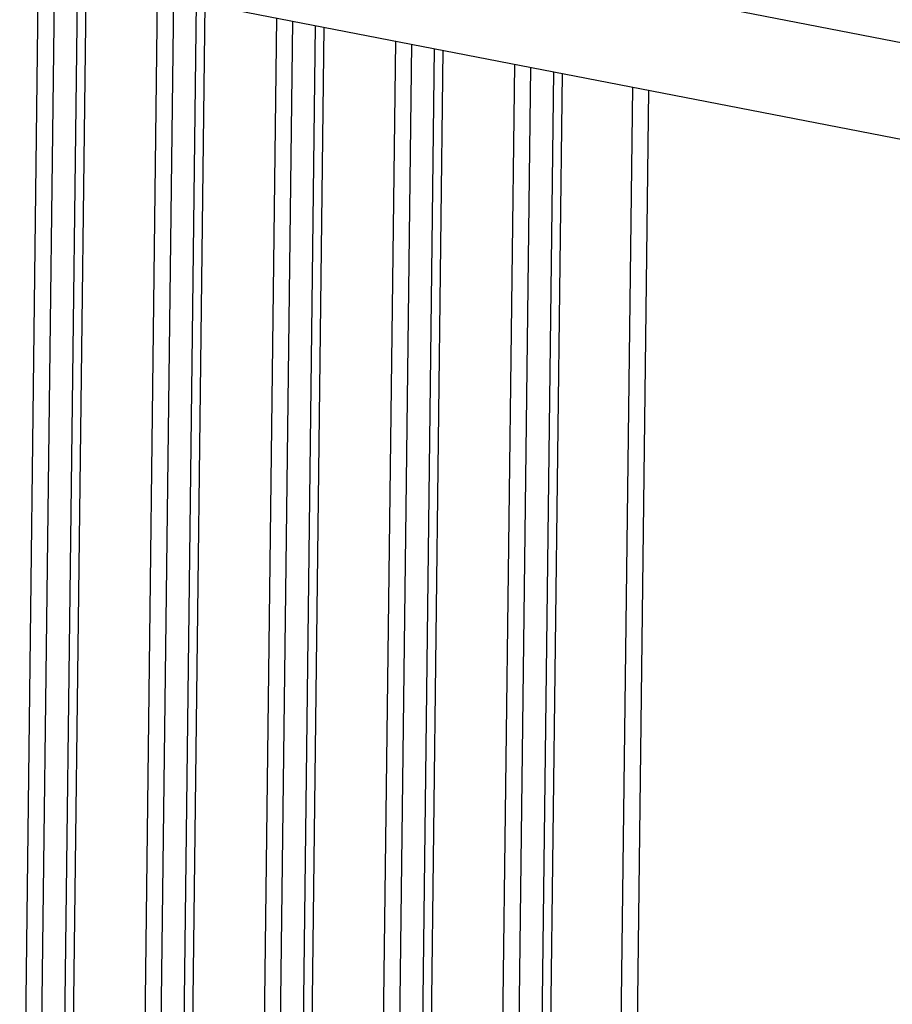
# Model space of a CAD drawing. Header units: inches. Extents: x -1 to 205, y 81 to 217.
# Tile 88 of 108: x 101.47 to 103.64, y 154.91 to 157.36. Entities that reach past the tile are written whole.
import ezdxf

# ---------------------------------------------------------------- set-up
doc = ezdxf.new("R2010")
doc.units = ezdxf.units.IN
doc.header["$LTSCALE"] = 1.1
doc.header["$MEASUREMENT"] = 0
doc.layers.add('3_ALL_AXES', color=7, linetype='CONTINUOUS')
doc.layers.add('7_ALL_FEATURES', color=7, linetype='CONTINUOUS')

msp = doc.modelspace()

# ---------------------------------------------------------------- linework, layer by layer
at = {"layer": '3_ALL_AXES', "color": 7, "linetype": 'Continuous'}
for p, q in [((101.5318, 157.7189), (104.4301, 157.1567)), ((101.4868, 157.487), (104.3851, 156.9248))]:
    msp.add_line(p, q, dxfattribs=at)
at = {"layer": '7_ALL_FEATURES', "color": 7, "linetype": 'Continuous'}
for p, q in [((101.4729, 153.6215), (101.5201, 157.4805)), ((101.5594, 157.4729), (101.5123, 153.6207)), ((101.5703, 153.6286), (101.6171, 157.4617)), ((101.5919, 153.6387), (101.6386, 157.4575)), ((101.7704, 153.662), (101.8163, 157.4231)), ((101.8556, 157.4154), (101.8097, 153.6612)), ((101.8677, 153.6691), (101.9133, 157.4043)), ((101.8893, 153.6792), (101.9348, 157.4001)), ((102.0678, 153.7025), (102.1126, 157.3656)), ((102.1518, 157.358), (102.1071, 153.7017)), ((102.1651, 153.7096), (102.2096, 157.3468)), ((102.1867, 153.7197), (102.231, 157.3426)), ((102.3652, 153.743), (102.4088, 157.3082)), ((102.4481, 157.3005), (102.4046, 153.7422)), ((102.4625, 153.7501), (102.5058, 157.2893)), ((102.4842, 153.7602), (102.5273, 157.2852)), ((102.6626, 153.7835), (102.705, 157.2507)), ((102.7443, 157.2431), (102.702, 153.7827)), ((102.802, 157.2319), (102.7599, 153.7906)), ((102.8235, 157.2277), (102.7816, 153.8007)), ((102.9577, 153.8237), (102.9989, 157.1937)), ((103.0382, 157.1861), (102.9971, 153.8229))]:
    msp.add_line(p, q, dxfattribs=at)

doc.saveas('drawing.dxf')
